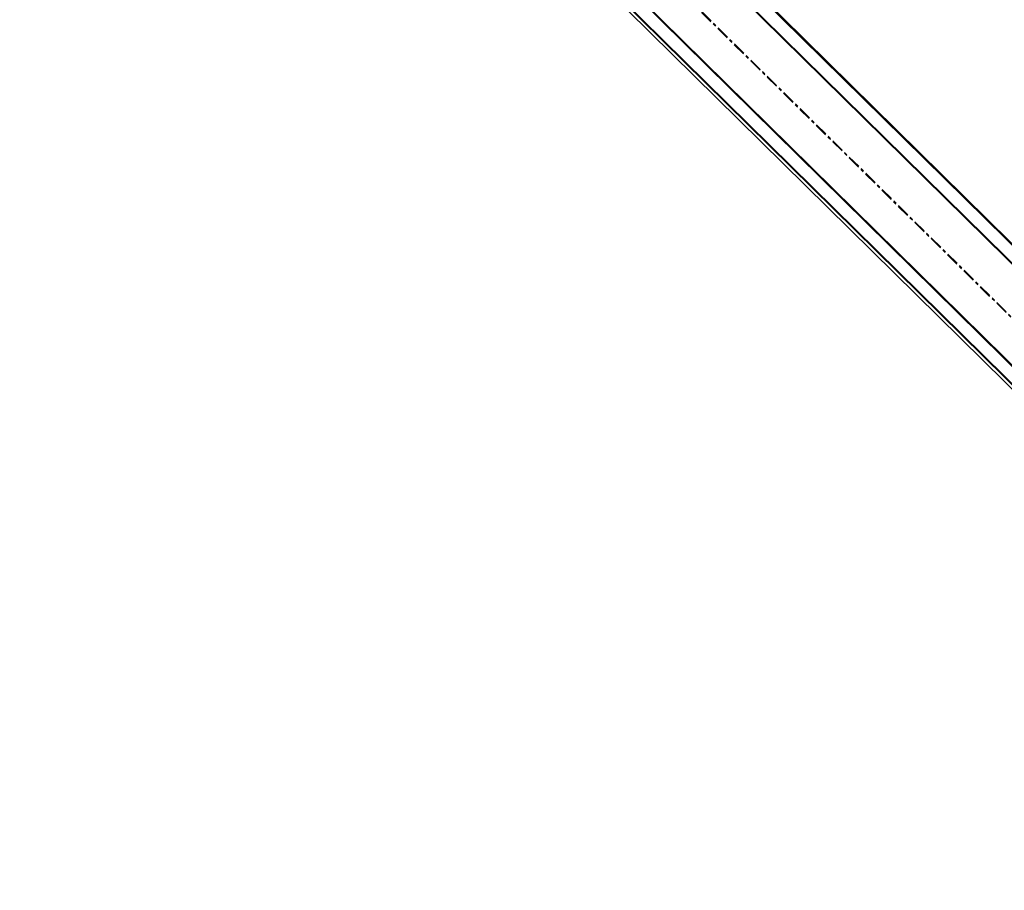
# Model space of a CAD drawing. Header units: millimetres. Extents: x 1589461 to 1701858, y 2333614 to 2610588.
# Tile 19 of 50: x 1596854 to 1597804, y 2354328 to 2355169. Entities that reach past the tile are written whole.
import ezdxf

# ---------------------------------------------------------------- set-up
doc = ezdxf.new("R2010")
doc.units = ezdxf.units.MM
doc.linetypes.add('zv001-h02-a-200-1-0001$0$Grid Line', pattern=[22.225, 12.7, -3.175, 3.175, -3.175])
doc.layers.add('isy-zv001-h02$0$A862-N-RLin', color=255, linetype='Continuous')
doc.layers.add('zv001-h02-a-200-1-0001$0$24_Innervegg', color=7, linetype='Continuous', lineweight=0)
doc.layers.add('zv001-h02-a-200-1-0001$0$822_Akselinjer', color=7, linetype='Continuous', lineweight=0)

msp = doc.modelspace()

# ---------------------------------------------------------------- linework, layer by layer
at = {"layer": 'isy-zv001-h02$0$A862-N-RLin', "flags": 128}
msp.add_lwpolyline([(1605059.14, 2357780.64), (1603644.68, 2359173.38), (1603191.61, 2359619.48), (1602384.31, 2358799.89), (1601542.21, 2357944.97), (1600700.12, 2357090.06), (1599822.93, 2356199.52), (1598610.53, 2357393.88), (1596996.6, 2355755.58), (1598403.45, 2354369.66), (1600077.1, 2352720.9)], close=True, dxfattribs=at)
msp.add_lwpolyline([(1592691.77, 2351157.34), (1594626.8, 2350607.23), (1598297.66, 2354333.51), (1596926.42, 2355684.34), (1592772.45, 2351467.65)], dxfattribs=at)
at = {"layer": 'zv001-h02-a-200-1-0001$0$24_Innervegg'}
for p, q in [((1600079.49, 2352717.81), (1596998.94, 2355752.63)), ((1596989.81, 2355743.37), (1600070.37, 2352708.55)), ((1600079.85, 2352716.49), (1596999.29, 2355751.3)), ((1596990.17, 2355742.04), (1600070.73, 2352707.22)), ((1596940.69, 2355693.5), (1600021.25, 2352658.67)), ((1596941.04, 2355692.18), (1600021.61, 2352657.35)), ((1596931.56, 2355684.24), (1598302.87, 2354333.29)), ((1596931.92, 2355682.92), (1598303.23, 2354331.97))]:
    msp.add_line(p, q, dxfattribs=at)
at = {"layer": 'zv001-h02-a-200-1-0001$0$822_Akselinjer', "color": 251, "linetype": 'zv001-h02-a-200-1-0001$0$Grid Line', "true_color": 0x636466}
for p, q in [((1611232.72, 2341660.1), (1594506.22, 2358136.32)), ((1611232.93, 2341660.87), (1594506.42, 2358137.1))]:
    msp.add_line(p, q, dxfattribs=at)

doc.saveas('drawing.dxf')
